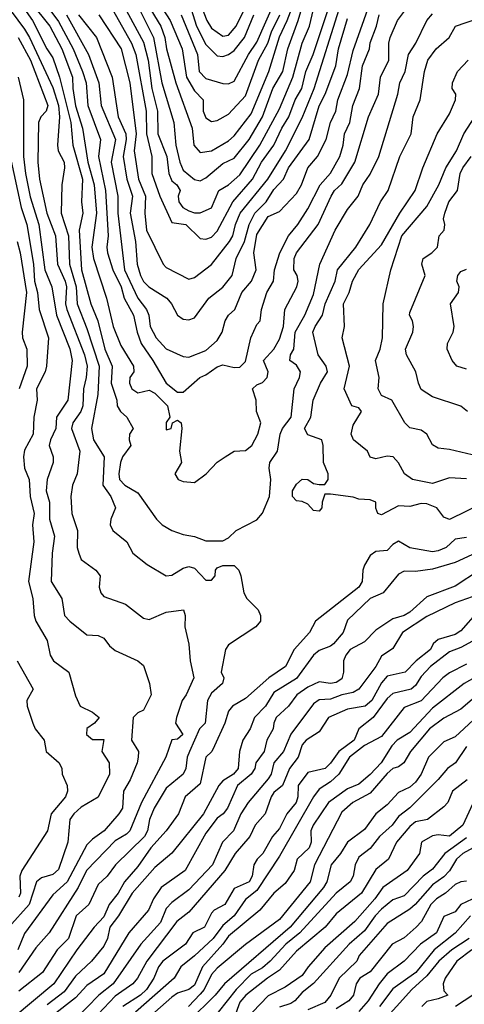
# Model space of a CAD drawing. Header units: metres. Extents: x -51132 to -49532, y -231222 to -229437.
# Tile 248 of 256: x -51015 to -50975, y -230371 to -230284. Entities that reach past the tile are written whole.
import ezdxf

# ---------------------------------------------------------------- set-up
doc = ezdxf.new("R2010")
doc.units = ezdxf.units.M
for name, color, linetype in [('CONTOUR_HALF', 8, 'Continuous'), ('CONTOUR_INDEX', 1, 'Continuous'), ('CONTOUR_INTER', 3, 'Continuous')]:
    doc.layers.add(name, color=color, linetype=linetype)

msp = doc.modelspace()

# ---------------------------------------------------------------- linework, layer by layer
at = {"layer": 'CONTOUR_HALF'}
for points, elevation in [([(-51015.08, -230280.198), (-51011.868, -230284.259), (-51010.793, -230286.259), (-51009.851, -230288.759), (-51009.827, -230289.759), (-51009.58, -230291.267), (-51008.962, -230293.259), (-51008.5, -230296.259), (-51007.941, -230298.259), (-51007.745, -230300.759), (-51008.157, -230303.759), (-51008.018, -230304.759), (-51006.857, -230308.259), (-51006.258, -230310.759), (-51005.58, -230312.428), (-51004.481, -230314.259), (-51004.451, -230314.759), (-51004.796, -230315.259), (-51004.822, -230315.759), (-51004.635, -230316.259), (-51004.08, -230316.62), (-51003.08, -230316.374), (-51002.58, -230316.651), (-51001.467, -230317.759), (-51001.283, -230318.759), (-51001.58, -230319.23), (-51001.58, -230319.875), (-51001.164, -230319.759), (-51001.037, -230319.259), (-51000.58, -230319.019), (-51000.277, -230319.259), (-51000.221, -230319.759), (-51000.417, -230321.759), (-51000.234, -230322.759), (-51000.835, -230323.759), (-51000.523, -230324.259), (-51000.08, -230324.435), (-50999.08, -230324.526), (-50998.059, -230323.759), (-50997.08, -230322.727), (-50996.398, -230322.259), (-50995.58, -230321.764), (-50994.58, -230321.694), (-50994.039, -230321.259), (-50993.508, -230320.259), (-50993.25, -230319.259), (-50993.618, -230318.259), (-50993.657, -230317.259), (-50993.984, -230316.259), (-50993.58, -230315.892), (-50993.08, -230315.69), (-50992.668, -230315.259), (-50992.588, -230314.759), (-50993.001, -230313.759), (-50992.08, -230312.741), (-50991.58, -230311.878), (-50991.233, -230310.759), (-50991.112, -230309.259), (-50990.069, -230307.259), (-50989.957, -230306.759), (-50990.045, -230306.259), (-50990.319, -230305.759), (-50990.289, -230304.759), (-50990.079, -230304.259), (-50988.171, -230301.759), (-50987.046, -230299.259), (-50986.732, -230298.759), (-50986.08, -230298.153), (-50984.947, -230296.259), (-50983.746, -230292.259), (-50982.85, -230290.259), (-50982.672, -230288.759), (-50981.953, -230287.259), (-50981.938, -230285.759), (-50981.815, -230285.259), (-50981.173, -230283.759), (-50979.58, -230281.59)], 47.5), ([(-51004.811, -230279.759), (-51002.072, -230284.259), (-51001.704, -230285.259), (-51001.572, -230286.259), (-51000.732, -230289.259), (-50999.308, -230293.259), (-50999.144, -230294.759), (-50998.58, -230295.401), (-50997.58, -230295.247), (-50996.08, -230294.367), (-50995.58, -230293.918), (-50994.08, -230291.976), (-50992.537, -230288.259), (-50991.58, -230285.184), (-50990.91, -230283.759), (-50989.781, -230280.759)], 43.5), ([(-51000.273, -230283.259), (-50998.823, -230286.759), (-50998.675, -230288.259), (-50998.08, -230288.878), (-50996.58, -230289.317), (-50996.08, -230289.343), (-50995.58, -230289.09), (-50994.332, -230286.759), (-50993.58, -230285.665), (-50991.08, -230279.979)], 42.5), ([(-51006.229, -230280.759), (-51003.58, -230285.673), (-51003.177, -230287.259), (-51002.859, -230289.759), (-51002.371, -230291.759), (-51002.318, -230293.759), (-51001.546, -230295.759), (-51001.361, -230297.259), (-51001.08, -230297.898), (-51000.644, -230298.259), (-51000.345, -230298.759), (-51000.529, -230299.259), (-51000.478, -230299.759), (-51000.117, -230300.259), (-50999.58, -230300.546), (-50999.08, -230300.718), (-50998.58, -230300.722), (-50997.58, -230300.292), (-50996.94, -230298.759), (-50996.08, -230298.243), (-50995.08, -230297.373), (-50993.317, -230294.759), (-50991.58, -230291.536), (-50990.402, -230288.759), (-50989.582, -230285.759), (-50988.943, -230284.259), (-50988.46, -230282.259)], 44.5), ([(-51015.777, -230282.259), (-51014.08, -230284.504), (-51013.651, -230285.259), (-51011.58, -230289.657), (-51011.104, -230291.259), (-51011.006, -230292.259), (-51011.182, -230294.759), (-51011.12, -230295.259), (-51010.591, -230296.259), (-51010.556, -230296.759), (-51010.799, -230298.259), (-51010.856, -230300.759), (-51010.196, -230302.759), (-51010.137, -230305.259), (-51009.539, -230307.259), (-51009.435, -230308.759), (-51008.58, -230310.946), (-51007.516, -230314.259), (-51007.608, -230316.759), (-51008.187, -230319.759), (-51008.008, -230320.759), (-51007.068, -230322.259), (-51007.169, -230324.759), (-51006.467, -230325.759), (-51006.061, -230326.759), (-51006.47, -230327.759), (-51006.536, -230328.259), (-51006.29, -230328.759), (-51005.049, -230329.759), (-51004.522, -230330.759), (-51003.267, -230331.759), (-51001.58, -230332.762), (-51001.08, -230332.705), (-51000.08, -230332.074), (-50999.58, -230331.939), (-50999.08, -230332.076), (-50998.08, -230333.139), (-50997.58, -230333.144), (-50997.267, -230332.759), (-50997.238, -230332.259), (-50997.08, -230332.045), (-50996.58, -230331.861), (-50995.58, -230331.848), (-50995.194, -230332.259), (-50994.994, -230332.759), (-50994.745, -230334.259), (-50994.471, -230334.759), (-50993.46, -230335.759), (-50993.262, -230336.259), (-50993.255, -230336.759), (-50993.675, -230337.259), (-50996.08, -230338.857), (-50996.351, -230339.259), (-50996.746, -230341.259), (-50996.508, -230341.759), (-50996.616, -230342.259), (-50997.58, -230343.111), (-50997.936, -230343.759), (-50998.165, -230345.759), (-50998.653, -230346.259), (-50999.532, -230348.259), (-50999.726, -230348.759), (-50999.843, -230349.759), (-51000.087, -230350.259), (-51001.58, -230351.501), (-51002.637, -230353.259), (-51003.059, -230354.259), (-51003.24, -230355.259), (-51003.516, -230355.759), (-51006.063, -230358.259), (-51006.811, -230359.259), (-51007.58, -230360.017), (-51008.403, -230361.759), (-51009.542, -230362.759), (-51010.206, -230364.759), (-51011.2, -230365.759), (-51012.513, -230367.759), (-51014.58, -230369.419)], 48.5), ([(-51010.374, -230283.259), (-51008.438, -230286.759), (-51007.526, -230289.259), (-51007.316, -230291.259), (-51006.065, -230294.259), (-51006.441, -230296.259), (-51005.858, -230299.259), (-51005.869, -230300.759), (-51005.262, -230305.759), (-51004.08, -230308.253), (-51003.331, -230309.259), (-51003.122, -230309.759), (-51002.996, -230310.759), (-51002.467, -230311.759), (-51001.58, -230312.713), (-51000.08, -230313.405), (-50999.58, -230313.459), (-50998.08, -230312.873), (-50997.08, -230311.981), (-50996.652, -230311.259), (-50996.388, -230310.259), (-50996.08, -230309.756), (-50995.536, -230309.259), (-50994.902, -230307.759), (-50994.049, -230306.759), (-50993.637, -230305.759), (-50993.851, -230304.259), (-50993.58, -230302.647), (-50992.58, -230301.053), (-50991.58, -230300.617), (-50990.08, -230299.013), (-50989.653, -230298.259), (-50989.085, -230296.759), (-50988.235, -230295.759), (-50987.481, -230294.259), (-50987.089, -230292.759), (-50986.633, -230291.759), (-50986.447, -230290.759), (-50985.58, -230288.512), (-50985.08, -230286.391), (-50983.79, -230282.759)], 46.5), ([(-51007.52, -230283.259), (-51005.551, -230286.259), (-51004.791, -230289.259), (-51004.236, -230293.759), (-51004.404, -230295.259), (-51004.028, -230297.759), (-51003.428, -230299.259), (-51003.483, -230300.759), (-51003.321, -230302.259), (-51001.862, -230305.259), (-51001.58, -230305.542), (-50999.58, -230306.582), (-50999.08, -230306.427), (-50997.58, -230305.281), (-50996.01, -230303.259), (-50995.705, -230302.759), (-50995.474, -230301.759), (-50995.067, -230300.759), (-50992.613, -230297.759), (-50991.048, -230295.259), (-50989.58, -230292.341), (-50988.518, -230289.759), (-50986.317, -230282.759)], 45.5), ([(-50998.606, -230282.259), (-50997.997, -230283.759), (-50997.58, -230284.412), (-50996.58, -230285.129), (-50996.08, -230285.04), (-50995.404, -230284.259), (-50994.682, -230282.759)], 41.5), ([(-50973.58, -230326.311), (-50976.58, -230327.787), (-50977.08, -230327.585), (-50977.697, -230326.759), (-50978.58, -230326.398), (-50979.08, -230326.387), (-50980.08, -230326.632), (-50981.08, -230326.593), (-50982.58, -230327.371), (-50982.903, -230327.259), (-50983.08, -230326.777), (-50983.088, -230326.259), (-50983.58, -230326.056), (-50984.58, -230325.997), (-50985.08, -230325.826), (-50987.08, -230325.558), (-50987.58, -230325.552), (-50987.837, -230326.259), (-50987.864, -230326.759), (-50988.08, -230327.041), (-50988.58, -230327.001), (-50989.08, -230326.446), (-50989.58, -230326.198), (-50990.08, -230326.145), (-50990.444, -230325.759), (-50990.457, -230325.259), (-50990.08, -230324.663), (-50989.58, -230324.243), (-50989.08, -230324.253), (-50988.58, -230324.613), (-50988.08, -230324.713), (-50987.58, -230324.697), (-50987.301, -230324.259), (-50987.297, -230323.759), (-50987.704, -230322.759), (-50987.732, -230321.259), (-50987.862, -230320.759), (-50989.08, -230320.318), (-50989.379, -230319.759), (-50988.84, -230318.759), (-50988.608, -230317.259), (-50987.96, -230315.759), (-50987.343, -230314.759), (-50987.469, -230314.259), (-50988.167, -230313.259), (-50988.64, -230311.259), (-50988.456, -230310.759), (-50987.801, -230309.759), (-50987.563, -230308.759), (-50986.689, -230306.759), (-50986.48, -230305.759), (-50984.866, -230303.759), (-50983.632, -230301.759), (-50982.683, -230299.759), (-50981.999, -230298.759), (-50980.96, -230295.759), (-50979.98, -230293.759), (-50979.785, -230292.259), (-50979.176, -230290.759), (-50978.787, -230288.259), (-50978.509, -230287.259), (-50977.754, -230286.259), (-50976.625, -230285.259), (-50976.072, -230284.259), (-50974.08, -230283.572)], 48.5), ([(-51014.664, -230288.759), (-51014.186, -230290.759), (-51014.18, -230295.759), (-51014.005, -230297.259), (-51013.58, -230299.306), (-51012.837, -230301.759), (-51012.304, -230305.759), (-51011.674, -230307.259), (-51011.255, -230309.759), (-51010.08, -230312.727), (-51009.877, -230313.759), (-51010.28, -230317.259), (-51011.256, -230318.759), (-51011.33, -230319.759), (-51011.806, -230320.759), (-51011.905, -230321.259), (-51011.567, -230322.259), (-51011.57, -230322.759), (-51012.102, -230324.259), (-51012.176, -230325.259), (-51011.873, -230326.259), (-51011.895, -230327.759), (-51011.438, -230329.259), (-51011.665, -230330.759), (-51011.742, -230333.259), (-51010.8, -230334.759), (-51010.549, -230336.259), (-51010.104, -230336.759), (-51008.58, -230337.974), (-51007.58, -230338.013), (-51007.099, -230338.259), (-51006.58, -230338.952), (-51006.08, -230339.346), (-51004.08, -230340.263), (-51003.58, -230340.663), (-51003.062, -230342.259), (-51002.915, -230343.259), (-51003.58, -230344.625), (-51004.08, -230344.858), (-51004.515, -230345.259), (-51004.642, -230347.259), (-51004.038, -230348.259), (-51004.068, -230348.759), (-51004.155, -230349.259), (-51004.763, -230350.759), (-51005.364, -230351.759), (-51005.453, -230353.259), (-51005.764, -230353.759), (-51007.071, -230355.259), (-51008.08, -230355.989), (-51008.58, -230356.508), (-51010.339, -230359.759), (-51011.58, -230360.93), (-51014.08, -230364.333), (-51014.687, -230365.759)], 49.5), ([(-50974.58, -230322.09), (-50976.58, -230321.605), (-50977.58, -230321.504), (-50978.08, -230321.193), (-50978.58, -230320.247), (-50979.08, -230319.899), (-50980.08, -230319.706), (-50980.532, -230319.259), (-50981.669, -230317.259), (-50982.58, -230316.847), (-50982.878, -230316.259), (-50982.802, -230315.259), (-50983.121, -230313.759), (-50982.706, -230312.759), (-50982.488, -230311.759), (-50982.43, -230308.759), (-50981.757, -230305.759), (-50980.809, -230302.759), (-50978.58, -230300.168), (-50977.543, -230298.259), (-50976.901, -230296.759), (-50975.969, -230295.259), (-50975.336, -230293.759), (-50973.701, -230291.259)], 49.5), ([(-51014.754, -230303.259), (-51014.463, -230304.259), (-51013.922, -230307.759), (-51014.296, -230311.259), (-51014.258, -230311.759), (-51013.889, -230312.759), (-51013.855, -230314.259), (-51014.574, -230316.259)], 50.5), ([(-50975.08, -230314.516), (-50975.942, -230314.259), (-50976.354, -230313.759), (-50976.787, -230312.759), (-50976.758, -230312.259), (-50976.255, -230311.259), (-50976.179, -230310.759), (-50976.499, -230308.759), (-50975.786, -230307.759), (-50975.746, -230307.259), (-50975.937, -230306.759), (-50975.856, -230306.259), (-50975.58, -230305.903), (-50975.08, -230305.692)], 50.5), ([(-50973.08, -230330.215), (-50976.08, -230331.586), (-50978.08, -230332.159), (-50979.58, -230332.365), (-50980.58, -230332.352), (-50981.08, -230332.604), (-50982.445, -230334.259), (-50983.585, -230334.759), (-50985.58, -230336.669), (-50985.959, -230337.759), (-50986.828, -230338.759), (-50987.08, -230338.977), (-50988.08, -230339.341), (-50988.58, -230339.75), (-50990.08, -230341.825), (-50992.08, -230343.069), (-50992.815, -230344.259), (-50993.783, -230345.259), (-50994.165, -230346.259), (-50994.839, -230347.259), (-50995.132, -230348.259), (-50995.232, -230349.759), (-50995.637, -230350.259), (-50996.58, -230350.867), (-50996.942, -230351.259), (-50998.305, -230353.759), (-51001.08, -230357.252), (-51002.58, -230358.513), (-51004.58, -230360.764), (-51005.796, -230362.759), (-51006.557, -230363.759), (-51006.774, -230364.759), (-51007.08, -230365.449), (-51008.176, -230366.759), (-51009.58, -230368.101), (-51010.58, -230369.476), (-51012.08, -230370.625)], 47.5), ([(-50974.08, -230334.443), (-50976.08, -230335.144), (-50978.58, -230336.336), (-50980.73, -230337.759), (-50981.58, -230339.188), (-50982.58, -230339.847), (-50983.08, -230340.764), (-50984.59, -230342.759), (-50985.08, -230343.058), (-50986.08, -230343.266), (-50987.08, -230343.646), (-50988.08, -230343.692), (-50988.58, -230344.055), (-50990.58, -230346.746), (-50991.234, -230348.259), (-50992.1, -230349.259), (-50992.328, -230350.259), (-50992.58, -230350.691), (-50994.356, -230352.759), (-50994.993, -230353.759), (-50995.66, -230355.259), (-50996.635, -230356.259), (-50997.5, -230358.259), (-50999.58, -230360.48), (-51001.08, -230361.587), (-51001.58, -230362.113), (-51002.08, -230363.345), (-51003.841, -230365.259), (-51006.262, -230368.759), (-51007.527, -230369.759), (-51009.58, -230371.878)], 46.5), ([(-50973.58, -230337.988), (-50975.58, -230339.077), (-50976.58, -230339.482), (-50978.26, -230340.759), (-50979.08, -230341.659), (-50979.58, -230342.447), (-50979.98, -230342.759), (-50981.58, -230343.14), (-50982.08, -230343.593), (-50983.312, -230345.259), (-50984.577, -230346.259), (-50985.008, -230347.259), (-50986.366, -230348.259), (-50987.08, -230349.305), (-50987.572, -230349.759), (-50989.08, -230350.106), (-50989.934, -230351.259), (-50989.968, -230352.259), (-50990.119, -230352.759), (-50990.933, -230353.759), (-50991.58, -230355.059), (-50992.21, -230355.759), (-50993.059, -230357.259), (-50993.569, -230357.759), (-50993.86, -230358.259), (-50994.003, -230359.259), (-50994.275, -230359.759), (-50995.58, -230360.35), (-50996.418, -230361.759), (-50997.347, -230362.259), (-50997.58, -230362.543), (-50998.214, -230363.759), (-50999.237, -230364.259), (-50999.881, -230365.259), (-51001.888, -230366.759), (-51002.271, -230367.259), (-51002.668, -230368.259), (-51003.319, -230369.259), (-51003.851, -230369.759), (-51005.417, -230370.759)], 45.5), ([(-51014.742, -230340.259), (-51013.332, -230342.759), (-51013.886, -230343.759), (-51013.872, -230344.259), (-51013.363, -230345.759), (-51013.154, -230346.259), (-51012.349, -230347.259), (-51012.183, -230348.259), (-51011.041, -230349.259), (-51010.807, -230349.759), (-51010.781, -230350.259), (-51010.339, -230351.259), (-51010.287, -230351.759), (-51010.478, -230352.259), (-51011.729, -230353.759), (-51012.051, -230355.259), (-51014.325, -230358.759), (-51014.513, -230359.259), (-51014.432, -230360.759), (-51014.58, -230361.122)], 50.5), ([(-50974.08, -230341.588), (-50975.308, -230342.259), (-50978.08, -230344.443), (-50980.08, -230346.596), (-50981.205, -230347.259), (-50981.679, -230347.759), (-50982.61, -230349.259), (-50983.58, -230350.297), (-50984.58, -230351.136), (-50985.58, -230351.552), (-50987.254, -230352.759), (-50988.612, -230354.759), (-50988.814, -230355.259), (-50988.807, -230356.259), (-50988.962, -230356.759), (-50990.034, -230357.759), (-50990.303, -230358.759), (-50991.08, -230359.913), (-50992.08, -230360.777), (-50993.338, -230362.259), (-50996.08, -230364.568), (-50996.58, -230365.284), (-50998.377, -230367.259), (-50999.08, -230368.896), (-50999.58, -230369.261), (-51000.58, -230369.588), (-51001.08, -230369.936), (-51002.6, -230371.259)], 44.5), ([(-50974.08, -230345.104), (-50976.08, -230346.962), (-50977.08, -230347.401), (-50978.451, -230348.759), (-50979.09, -230350.259), (-50979.58, -230350.961), (-50980.08, -230351.419), (-50981.08, -230351.871), (-50982.08, -230352.983), (-50983.08, -230353.766), (-50984.08, -230355.154), (-50985.602, -230356.259), (-50986.199, -230357.259), (-50987.023, -230358.259), (-50987.4, -230359.759), (-50987.72, -230360.259), (-50990.664, -230363.759), (-50996.446, -230368.759), (-50997.268, -230369.759), (-50999.58, -230372.08)], 43.5), ([(-50975.037, -230350.759), (-50976.321, -230351.759), (-50976.739, -230352.759), (-50977.08, -230353.153), (-50978.527, -230354.259), (-50979.58, -230354.476), (-50980.08, -230354.89), (-50981.255, -230356.259), (-50981.974, -230357.759), (-50983.08, -230358.671), (-50984.343, -230360.759), (-50986.58, -230362.596), (-50987.555, -230363.759), (-50990.08, -230365.889), (-50991.58, -230367.564), (-50992.657, -230368.259), (-50994.55, -230369.759), (-50995.08, -230370.399), (-50995.588, -230371.759)], 42.5), ([(-50975.08, -230355.888), (-50977.002, -230357.259), (-50978.08, -230358.655), (-50978.914, -230359.259), (-50980.58, -230361.019), (-50981.58, -230361.364), (-50982.58, -230362.173), (-50983.143, -230362.759), (-50984.08, -230364.09), (-50985.443, -230365.259), (-50988.58, -230368.757), (-50989.58, -230369.542), (-50990.233, -230370.259), (-50990.58, -230370.519), (-50991.58, -230370.827)], 41.5), ([(-50975.08, -230359.721), (-50975.58, -230359.766), (-50976.08, -230359.994), (-50976.933, -230360.759), (-50977.75, -230361.259), (-50978.227, -230361.759), (-50979.058, -230363.259), (-50979.534, -230363.759), (-50980.58, -230364.722), (-50981.642, -230365.259), (-50983.58, -230367.699), (-50984.512, -230368.259), (-50984.836, -230368.759), (-50985.06, -230369.759), (-50985.469, -230370.259), (-50986.58, -230370.986)], 40.5), ([(-50974.729, -230362.759), (-50976.08, -230364.298), (-50977.934, -230365.759), (-50979.553, -230367.759), (-50981.58, -230369.213), (-50982.764, -230370.759)], 39.5), ([(-50974.616, -230365.759), (-50975.932, -230366.759), (-50976.962, -230368.259), (-50977.158, -230368.759), (-50977.08, -230369.403), (-50976.731, -230369.759), (-50977.58, -230370.104), (-50978.58, -230370.321), (-50979.019, -230370.759)], 38.5)]:
    msp.add_lwpolyline(points, dxfattribs=dict(at, elevation=elevation))
at = {"layer": 'CONTOUR_INDEX'}
for points, elevation in [([(-51006.635, -230282.259), (-51004.644, -230285.759), (-51004.275, -230286.759), (-51003.37, -230291.759), (-51003.319, -230293.759), (-51002.865, -230295.759), (-51002.87, -230297.259), (-51002.142, -230299.259), (-51001.08, -230301.565), (-50999.844, -230301.759), (-50998.58, -230302.984), (-50998.08, -230303.045), (-50997.58, -230302.881), (-50997.08, -230302.338), (-50995.704, -230299.759), (-50993.986, -230297.759), (-50993.179, -230296.259), (-50992.08, -230294.763), (-50991.386, -230293.259), (-50990.766, -230292.259), (-50990.222, -230290.759), (-50989.621, -230289.759), (-50989.269, -230288.259), (-50988.609, -230286.759), (-50986.808, -230281.259)], 45), ([(-51015.345, -230295.759), (-51014.389, -230300.259), (-51013.895, -230301.759), (-51013.301, -230305.259), (-51013.201, -230306.759), (-51012.957, -230307.759), (-51012.805, -230309.259), (-51011.971, -230311.759), (-51012.138, -230314.259), (-51012.271, -230314.759), (-51013.032, -230316.259), (-51012.981, -230317.259), (-51013.284, -230318.759), (-51013.337, -230320.259), (-51014.08, -230321.665), (-51014.195, -230322.259), (-51014.098, -230323.259), (-51013.69, -230324.259), (-51013.589, -230325.759), (-51013.243, -230327.259), (-51013.381, -230328.259), (-51013.276, -230329.759), (-51013.746, -230333.259), (-51013.352, -230334.759), (-51013.238, -230336.259), (-51013.08, -230336.761), (-51012.08, -230338.474), (-51011.826, -230339.759), (-51011.522, -230340.259), (-51010.191, -230341.259), (-51009.58, -230343.367), (-51009.172, -230344.259), (-51008.08, -230344.788), (-51007.509, -230345.259), (-51007.903, -230345.759), (-51008.58, -230346.225), (-51008.616, -230346.759), (-51008.08, -230347.209), (-51007.08, -230347.204), (-51007.272, -230348.259), (-51006.612, -230349.259), (-51006.586, -230350.259), (-51007.58, -230352.287), (-51009.08, -230353.173), (-51009.745, -230353.759), (-51010.08, -230354.259), (-51010.259, -230356.259), (-51011.08, -230358.683), (-51011.58, -230359.111), (-51012.58, -230359.43), (-51013.025, -230359.759), (-51013.696, -230361.759), (-51015.464, -230363.759)], 50), ([(-50975.004, -230318.259), (-50975.58, -230317.788), (-50978.08, -230316.955), (-50979.08, -230316.308), (-50979.338, -230315.759), (-50979.566, -230314.759), (-50980.373, -230313.259), (-50980.478, -230312.759), (-50979.827, -230311.259), (-50979.768, -230310.759), (-50979.847, -230310.259), (-50980.121, -230309.759), (-50980.08, -230309.521), (-50978.725, -230306.259), (-50979.043, -230305.259), (-50978.927, -230304.759), (-50978.138, -230304.259), (-50977.645, -230303.759), (-50977.499, -230302.759), (-50977.072, -230302.259), (-50977.005, -230301.759), (-50977.114, -230301.259), (-50977.007, -230300.759), (-50976.658, -230299.759), (-50975.893, -230298.759), (-50975.652, -230297.259), (-50975.408, -230296.759), (-50974.669, -230295.759)], 50), ([(-50975.08, -230340.568), (-50976.58, -230341.313), (-50977.192, -230341.759), (-50979.08, -230343.799), (-50980.58, -230344.397), (-50982.58, -230346.936), (-50984.08, -230347.74), (-50985.419, -230348.759), (-50986.341, -230350.259), (-50987.08, -230350.945), (-50988.08, -230351.599), (-50988.58, -230352.27), (-50991.58, -230357.497), (-50993.58, -230360.538), (-50994.58, -230361.323), (-50995.577, -230362.759), (-50996.58, -230363.619), (-50997.453, -230364.759), (-50999.08, -230366.306), (-51000.293, -230367.259), (-51000.873, -230368.259), (-51004.31, -230371.259)], 45), ([(-50973.58, -230360.815), (-50975.58, -230361.756), (-50976.08, -230362.417), (-50977.08, -230362.822), (-50977.733, -230364.259), (-50979.155, -230365.259), (-50980.587, -230366.759), (-50982.08, -230367.899), (-50982.804, -230368.759), (-50983.752, -230370.259), (-50984.58, -230371.203)], 40)]:
    msp.add_lwpolyline(points, dxfattribs=dict(at, elevation=elevation))
at = {"layer": 'CONTOUR_INTER'}
for points, elevation in [([(-51004.215, -230282.259), (-51002.704, -230285.259), (-51001.973, -230289.259), (-51000.911, -230292.759), (-51000.737, -230294.759), (-51000.39, -230296.259), (-51000.08, -230296.962), (-50999.08, -230297.774), (-50998.58, -230297.913), (-50998.08, -230297.633), (-50996.58, -230296.357), (-50995.58, -230295.893), (-50994.261, -230294.259), (-50993.102, -230292.259), (-50992.176, -230289.759), (-50991.289, -230288.259), (-50990.868, -230286.259), (-50989.952, -230283.759), (-50989.05, -230280.759)], 44), ([(-51014.774, -230281.759), (-51013.391, -230283.759), (-51012.12, -230286.259), (-51011.58, -230287.046), (-51011.019, -230288.759), (-51010.013, -230292.759), (-51009.84, -230294.759), (-51008.967, -230297.759), (-51009.058, -230299.759), (-51008.954, -230300.759), (-51009.27, -230302.259), (-51009.069, -230305.759), (-51008.228, -230308.759), (-51007.618, -230310.259), (-51007.003, -230312.759), (-51006.345, -230314.259), (-51006.443, -230315.759), (-51005.932, -230317.259), (-51005.909, -230317.759), (-51005.623, -230318.259), (-51005.071, -230318.759), (-51004.49, -230319.759), (-51004.823, -230320.259), (-51004.858, -230320.759), (-51004.706, -230321.259), (-51005.433, -230322.259), (-51005.629, -230322.759), (-51005.78, -230323.759), (-51005.706, -230324.259), (-51005.253, -230324.759), (-51004.08, -230325.432), (-51002.433, -230327.759), (-51001.953, -230328.259), (-51001.08, -230328.769), (-51000.08, -230329.113), (-50999.08, -230329.285), (-50998.08, -230329.676), (-50996.58, -230329.662), (-50996.08, -230329.415), (-50995.406, -230328.759), (-50993.58, -230327.812), (-50993.08, -230327.22), (-50992.485, -230325.759), (-50992.351, -230324.259), (-50992.511, -230323.259), (-50992.449, -230322.759), (-50991.763, -230321.759), (-50991.527, -230320.259), (-50991.333, -230319.759), (-50990.557, -230318.759), (-50990.285, -230316.259), (-50989.839, -230315.259), (-50989.747, -230314.759), (-50990.08, -230314.177), (-50990.674, -230313.759), (-50990.617, -230313.259), (-50990.327, -230312.759), (-50990.221, -230311.259), (-50989.37, -230309.759), (-50988.58, -230307.935), (-50988.043, -230305.259), (-50986.684, -230302.259), (-50985.58, -230300.435), (-50984.647, -230299.259), (-50984.242, -230298.259), (-50983.58, -230297.307), (-50982.812, -230295.759), (-50981.143, -230290.259), (-50980.977, -230289.259), (-50980.49, -230288.259), (-50980.217, -230286.759), (-50979.567, -230285.759), (-50978.602, -230283.759), (-50978.08, -230283.147)], 48), ([(-51012.632, -230281.759), (-51011.08, -230283.846), (-51009.796, -230286.259), (-51008.972, -230288.259), (-51008.651, -230289.259), (-51008.512, -230291.259), (-51007.392, -230294.259), (-51007.553, -230295.759), (-51006.96, -230298.759), (-51006.709, -230302.759), (-51006.836, -230303.759), (-51006.771, -230304.259), (-51006.289, -230305.759), (-51005.553, -230307.259), (-51005.288, -230308.259), (-51004.482, -230309.759), (-51004.165, -230311.259), (-51003.808, -230312.259), (-51002.761, -230313.759), (-51001.604, -230315.759), (-51000.58, -230316.562), (-51000.08, -230316.552), (-50998.625, -230315.259), (-50998.08, -230315.022), (-50997.08, -230314.313), (-50996.58, -230314.124), (-50995.58, -230314.385), (-50995.08, -230314.334), (-50994.58, -230313.837), (-50994.121, -230311.759), (-50993.58, -230310.584), (-50993.292, -230310.259), (-50993.173, -230309.259), (-50992.699, -230307.759), (-50992.123, -230306.759), (-50992.042, -230305.759), (-50991.574, -230304.259), (-50990.801, -230302.759), (-50989.967, -230301.759), (-50989.08, -230300.382), (-50988.013, -230298.259), (-50987.08, -230297.21), (-50986.272, -230295.759), (-50985.969, -230294.759), (-50985.845, -230293.759), (-50985.372, -230292.759), (-50985.134, -230291.259), (-50984.53, -230289.759), (-50984.257, -230287.759), (-50983.642, -230286.259), (-50983.58, -230285.704), (-50983.026, -230284.259), (-50982.806, -230283.259)], 47), ([(-51002.206, -230282.259), (-51001.241, -230283.759), (-51000.19, -230286.259), (-50999.806, -230288.759), (-50999.08, -230289.951), (-50998.333, -230290.759), (-50998.341, -230291.759), (-50998.08, -230292.328), (-50997.58, -230292.664), (-50997.08, -230292.564), (-50996.08, -230292.018), (-50994.58, -230290.407), (-50993.451, -230287.259), (-50992.608, -230285.759), (-50992.309, -230284.759), (-50991.574, -230283.259)], 43), ([(-50999.39, -230282.759), (-50998.905, -230284.259), (-50998.08, -230285.869), (-50997.08, -230286.859), (-50996.58, -230286.939), (-50996.08, -230286.76), (-50995.58, -230286.402), (-50994.672, -230285.259), (-50993.851, -230283.259)], 42), ([(-51009.32, -230283.259), (-51007.728, -230285.259), (-51006.363, -230288.759), (-51005.826, -230292.259), (-51005.143, -230293.759), (-51005.124, -230294.259), (-51005.398, -230295.759), (-51005.074, -230297.759), (-51004.572, -230299.259), (-51004.781, -230300.759), (-51004.302, -230303.259), (-51004.159, -230305.259), (-51003.857, -230306.259), (-51003.58, -230306.79), (-51003.108, -230307.259), (-51001.53, -230308.259), (-51001.109, -230308.759), (-51000.58, -230309.746), (-51000.08, -230310.122), (-50999.58, -230310.153), (-50999.08, -230310.004), (-50997.826, -230308.259), (-50996.58, -230307.282), (-50995.766, -230306.259), (-50995.41, -230304.759), (-50994.666, -230303.259), (-50994.27, -230301.759), (-50993.763, -230300.759), (-50992.754, -230299.759), (-50992.08, -230298.66), (-50991.239, -230297.759), (-50990.789, -230296.759), (-50988.969, -230294.259), (-50988.08, -230291.28), (-50987.568, -230290.259), (-50986.628, -230287.759), (-50986.373, -230286.259), (-50985.58, -230283.567)], 46), ([(-51014.652, -230285.259), (-51013.56, -230287.259), (-51012.046, -230291.259), (-51012.183, -230291.759), (-51012.646, -230292.259), (-51012.846, -230292.759), (-51012.906, -230296.259), (-51012.756, -230297.759), (-51012.123, -230300.759), (-51011.349, -230302.759), (-51011.19, -230305.259), (-51010.502, -230306.759), (-51010.398, -230307.259), (-51010.47, -230308.759), (-51010.356, -230309.259), (-51008.812, -230313.259), (-51008.568, -230314.259), (-51008.641, -230315.259), (-51008.887, -230316.259), (-51008.936, -230317.759), (-51009.127, -230318.259), (-51009.828, -230319.259), (-51009.951, -230319.759), (-51009.206, -230321.759), (-51009.439, -230323.759), (-51009.843, -230324.759), (-51009.994, -230325.759), (-51009.908, -230327.259), (-51009.417, -230328.759), (-51009.44, -230330.259), (-51009.306, -230330.759), (-51009.08, -230331.314), (-51007.786, -230332.259), (-51007.42, -230332.759), (-51007.5, -230333.759), (-51007.358, -230334.259), (-51007.08, -230334.571), (-51005.176, -230335.259), (-51003.58, -230336.506), (-51003.08, -230336.605), (-51001.58, -230335.957), (-51000.065, -230335.759), (-50999.915, -230336.259), (-50999.958, -230337.259), (-50999.58, -230338.791), (-50999.472, -230340.259), (-50999.145, -230341.759), (-50999.817, -230343.259), (-51000.169, -230343.759), (-51000.671, -230345.259), (-51000.758, -230345.759), (-51000.12, -230346.759), (-51000.58, -230347.168), (-51001.08, -230347.244), (-51001.61, -230348.759), (-51003.755, -230352.759), (-51004.807, -230355.259), (-51005.08, -230355.552), (-51006.08, -230356.14), (-51008.636, -230358.759), (-51009.357, -230360.259), (-51011.928, -230364.259), (-51013.08, -230365.601), (-51014.583, -230367.759)], 49), ([(-50975.08, -230324.195), (-50976.58, -230324.109), (-50978.08, -230324.605), (-50979.843, -230324.259), (-50980.564, -230323.759), (-50981.08, -230322.788), (-50981.573, -230322.259), (-50982.08, -230322.197), (-50983.08, -230322.439), (-50983.58, -230322.283), (-50983.83, -230321.759), (-50985.062, -230320.759), (-50985.276, -230320.259), (-50985.08, -230319.467), (-50984.353, -230318.259), (-50984.58, -230317.925), (-50985.217, -230317.759), (-50985.872, -230316.259), (-50985.422, -230314.259), (-50986.057, -230311.759), (-50985.86, -230310.759), (-50985.954, -230308.759), (-50985.456, -230307.759), (-50985.162, -230306.759), (-50984.58, -230305.719), (-50982.58, -230303.546), (-50980.958, -230300.759), (-50979.623, -230298.759), (-50978.938, -230296.759), (-50977.673, -230293.759), (-50976.58, -230291.997), (-50976.052, -230290.759), (-50976.039, -230290.259), (-50976.346, -230289.759), (-50976.322, -230289.259), (-50975.877, -230288.259), (-50974.944, -230287.259)], 49), ([(-50975.08, -230329.373), (-50976.08, -230329.537), (-50976.878, -230330.259), (-50977.58, -230330.565), (-50978.08, -230330.644), (-50980.08, -230330.286), (-50981.08, -230329.71), (-50981.58, -230330.001), (-50982.08, -230330.511), (-50983.08, -230330.607), (-50983.58, -230330.966), (-50984.08, -230331.808), (-50984.241, -230332.259), (-50984.307, -230333.259), (-50984.601, -230333.759), (-50988.421, -230336.759), (-50988.933, -230337.759), (-50990.294, -230339.259), (-50991.067, -230340.759), (-50992.527, -230341.759), (-50994.58, -230343.58), (-50995.741, -230344.259), (-50996.08, -230344.699), (-50996.402, -230345.759), (-50997.317, -230347.759), (-50997.571, -230348.259), (-50998.095, -230348.759), (-50998.58, -230351.12), (-50999.923, -230352.259), (-51000.498, -230353.759), (-51001.597, -230355.259), (-51002.941, -230356.759), (-51004.08, -230358.419), (-51005.264, -230359.759), (-51005.832, -230360.759), (-51006.636, -230361.759), (-51007.08, -230362.846), (-51007.948, -230363.759), (-51009.473, -230365.759), (-51011.514, -230368.759), (-51015.08, -230371.781)], 48), ([(-50973.954, -230332.259), (-50976.08, -230333.662), (-50978.58, -230334.614), (-50980.08, -230335.966), (-50980.58, -230336.276), (-50981.58, -230336.568), (-50983.08, -230337.554), (-50984.08, -230338.574), (-50985.364, -230339.259), (-50985.74, -230339.759), (-50985.931, -230340.259), (-50985.931, -230341.259), (-50986.08, -230341.838), (-50986.58, -230342.167), (-50987.08, -230342.251), (-50988.08, -230342.112), (-50989.08, -230342.59), (-50990.051, -230343.259), (-50990.802, -230344.259), (-50991.88, -230345.259), (-50992.098, -230345.759), (-50992.15, -230346.259), (-50992.712, -230347.259), (-50992.942, -230348.259), (-50993.684, -230349.259), (-50993.762, -230349.759), (-50994.08, -230350.259), (-50995.311, -230351.259), (-50996.175, -230353.259), (-50996.552, -230353.759), (-50997.08, -230354.151), (-50998.08, -230355.464), (-50999.917, -230358.759), (-51002.024, -230360.259), (-51002.71, -230361.259), (-51003.156, -230362.259), (-51004.878, -230364.259), (-51007.08, -230367.882), (-51008.58, -230368.917), (-51009.58, -230370.008), (-51011.58, -230371.563)], 47), ([(-50974.08, -230335.921), (-50975.58, -230337.63), (-50976.08, -230337.943), (-50977.58, -230338.375), (-50978.025, -230338.759), (-50978.267, -230339.259), (-50979.544, -230340.259), (-50980.516, -230341.259), (-50982.08, -230341.627), (-50982.58, -230342.191), (-50983.44, -230343.759), (-50984.03, -230344.259), (-50985.58, -230344.538), (-50987.253, -230345.259), (-50988.08, -230346.541), (-50989.242, -230347.259), (-50989.58, -230347.677), (-50989.93, -230348.759), (-50990.696, -230349.759), (-50991.312, -230351.259), (-50992.08, -230351.896), (-50992.331, -230352.259), (-50992.866, -230353.759), (-50993.749, -230354.759), (-50994.209, -230355.759), (-50995.495, -230357.259), (-50996.407, -230358.759), (-50999.58, -230362.441), (-51000.651, -230363.259), (-51003.284, -230366.759), (-51004.113, -230368.259), (-51004.521, -230368.759), (-51006.08, -230369.866), (-51008.08, -230371.982)], 46), ([(-50972.351, -230341.759), (-50975.58, -230344.524), (-50977.08, -230345.317), (-50978.352, -230346.259), (-50980.021, -230348.259), (-50980.605, -230349.259), (-50981.08, -230349.609), (-50981.58, -230349.78), (-50982.08, -230350.221), (-50983.58, -230351.944), (-50985.126, -230352.759), (-50986.08, -230353.609), (-50988.502, -230358.259), (-50988.888, -230359.759), (-50991.58, -230363.082), (-50994.58, -230365.307), (-50997.08, -230367.386), (-50997.58, -230367.957), (-50998.235, -230369.259), (-50998.58, -230369.674), (-50999.613, -230370.759)], 44), ([(-50975.08, -230347.83), (-50976.07, -230349.259), (-50976.764, -230349.759), (-50977.58, -230350.751), (-50980.08, -230353.245), (-50981.08, -230353.995), (-50981.636, -230354.759), (-50982.774, -230355.759), (-50983.58, -230356.824), (-50984.58, -230357.602), (-50984.919, -230358.259), (-50985.083, -230359.259), (-50985.347, -230359.759), (-50986.58, -230360.777), (-50989.808, -230364.259), (-50991.019, -230365.259), (-50992.407, -230366.759), (-50993.08, -230367.354), (-50994.08, -230367.931), (-50995.415, -230369.259), (-50997.003, -230371.259)], 43), ([(-50974.04, -230351.759), (-50975.398, -230354.759), (-50976.58, -230355.744), (-50977.58, -230355.627), (-50978.08, -230355.71), (-50979.057, -230356.259), (-50979.245, -230357.259), (-50980.339, -230358.759), (-50982.465, -230360.259), (-50983.176, -230361.259), (-50984.948, -230363.259), (-50987.58, -230365.586), (-50989.056, -230367.259), (-50989.58, -230368.026), (-50991.08, -230369.071), (-50992.58, -230369.826), (-50993.966, -230371.259)], 42), ([(-50973.58, -230356.257), (-50975.418, -230357.259), (-50975.974, -230357.759), (-50976.58, -230358.813), (-50977.08, -230359.325), (-50978.08, -230360.021), (-50979.606, -230361.759), (-50980.08, -230362.19), (-50982.08, -230363.456), (-50984.552, -230366.259), (-50984.758, -230366.759), (-50986.312, -230368.259), (-50987.067, -230369.759), (-50987.58, -230370.417), (-50989.08, -230371.074)], 41), ([(-50974.864, -230364.759), (-50976.385, -230365.759), (-50977.524, -230366.759), (-50978.58, -230368.051), (-50979.915, -230369.259), (-50982.623, -230372.259)], 39), ([(-50973.763, -230369.259), (-50976.057, -230370.759)], 38)]:
    msp.add_lwpolyline(points, dxfattribs=dict(at, elevation=elevation))

doc.saveas('drawing.dxf')
